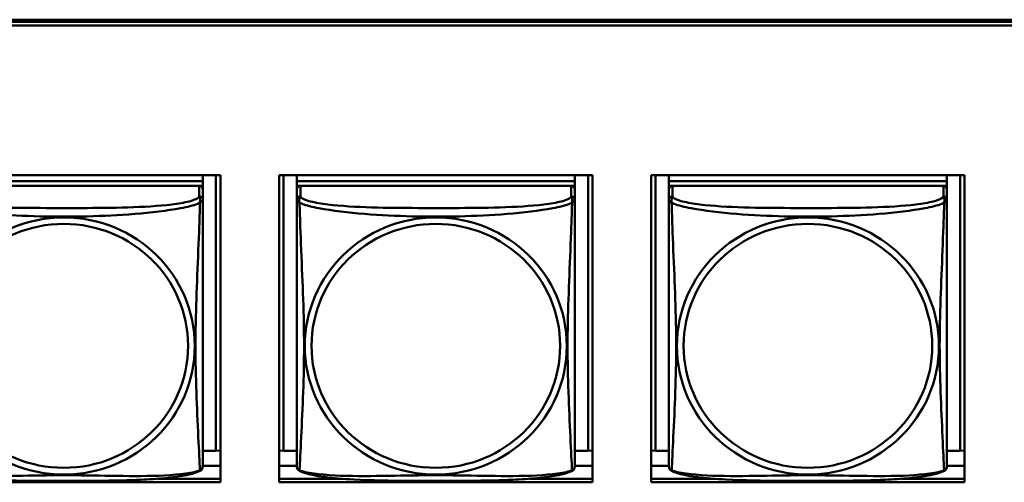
# Model space of a CAD drawing. Header units: inches. Extents: x 0.8 to 75.7, y -7.8 to 49.3.
# Tile 47 of 256: x 35.3 to 37, y 9.7 to 10.5. Entities that reach past the tile are written whole.
import ezdxf

# ---------------------------------------------------------------- set-up
doc = ezdxf.new("R2010")
doc.units = ezdxf.units.IN
doc.header["$MEASUREMENT"] = 0
doc.layers.add('Visible Edges(ROSSANSI)', color=7, linetype='Continuous', lineweight=50)
doc.layers.add('Visible Tangent Edges(ROSSANSI)', color=7, linetype='Continuous', lineweight=50)

msp = doc.modelspace()

# ---------------------------------------------------------------- linework, layer by layer
at = {"layer": 'Visible Edges(ROSSANSI)'}
for p, q in [((33.0242, 10.477), (56.0803, 10.477)), ((33.0242, 10.4732), (56.0803, 10.4732)), ((56.0803, 10.4732), (33.0242, 10.4732)), ((56.0803, 10.4672), (33.0242, 10.4672)), ((35.1304, 10.2128), (35.6628, 10.2128)), ((35.6328, 10.2128), (35.6328, 10.2024)), ((35.6554, 10.2128), (35.6554, 9.7437)), ((35.6628, 10.2128), (35.6628, 9.6901)), ((35.7628, 9.6901), (35.7628, 10.2128)), ((35.7628, 10.2128), (36.2952, 10.2128)), ((35.7702, 9.7437), (35.7702, 10.2128)), ((35.7929, 10.2128), (35.7929, 10.2024)), ((36.2653, 10.2128), (36.2653, 10.2024)), ((36.288, 10.2128), (36.288, 9.7437)), ((36.2952, 10.2128), (36.2952, 9.6901)), ((36.3951, 9.6901), (36.3951, 10.2128)), ((36.3951, 10.2128), (36.9276, 10.2128)), ((36.4028, 9.7437), (36.4028, 10.2128)), ((36.4254, 10.2128), (36.4254, 10.2024)), ((36.8979, 10.2128), (36.8979, 10.2024)), ((36.9205, 10.2128), (36.9205, 9.7437)), ((36.9276, 10.2128), (36.9276, 9.6901)), ((35.6328, 10.2024), (35.1603, 10.2024)), ((35.1603, 10.2024), (35.6328, 10.2024)), ((35.6269, 10.1942), (35.1662, 10.1942)), ((35.627, 10.1942), (35.6328, 10.1942)), ((35.6328, 10.2024), (35.6328, 10.1942)), ((35.6328, 10.2024), (35.6328, 10.2024)), ((35.6328, 10.1942), (35.6328, 10.1884)), ((36.2653, 10.2024), (35.7929, 10.2024)), ((35.7929, 10.2024), (35.7929, 10.1942)), ((35.7929, 10.2024), (36.2653, 10.2024)), ((35.7929, 10.2024), (35.7929, 10.2024)), ((35.7929, 10.1885), (35.7929, 10.1942)), ((35.7929, 10.1942), (35.7987, 10.1942)), ((36.2594, 10.1942), (35.7988, 10.1942)), ((36.2595, 10.1942), (36.2653, 10.1942)), ((36.2653, 10.2024), (36.2653, 10.1942)), ((36.2653, 10.2024), (36.2653, 10.2024)), ((36.2653, 10.1942), (36.2653, 10.1884)), ((36.8979, 10.2024), (36.4254, 10.2024)), ((36.4254, 10.2024), (36.4254, 10.1942)), ((36.4254, 10.2024), (36.8979, 10.2024)), ((36.4254, 10.2024), (36.4254, 10.2024)), ((36.4254, 10.1885), (36.4254, 10.1942)), ((36.4254, 10.1942), (36.4312, 10.1942)), ((36.892, 10.1942), (36.4313, 10.1942)), ((36.8921, 10.1942), (36.8979, 10.1942)), ((36.8979, 10.2024), (36.8979, 10.1942)), ((36.8979, 10.2024), (36.8979, 10.2024)), ((36.8979, 10.1942), (36.8979, 10.1884)), ((35.6328, 10.1707), (35.6328, 10.1884)), ((35.7929, 10.1884), (35.7929, 10.1707)), ((36.2653, 10.1707), (36.2653, 10.1884)), ((36.4254, 10.1884), (36.4254, 10.1707)), ((36.8979, 10.1707), (36.8979, 10.1884)), ((35.7929, 10.1708), (35.7929, 10.1709)), ((35.7929, 10.1705), (35.7929, 10.1705)), ((36.4254, 10.1708), (36.4254, 10.1709)), ((36.4254, 10.1705), (36.4254, 10.1705)), ((35.6554, 9.7437), (35.6328, 9.7437)), ((35.6554, 9.7437), (35.6628, 9.744)), ((35.7702, 9.7437), (35.7628, 9.744)), ((35.7929, 9.7437), (35.7702, 9.7437)), ((36.288, 9.7437), (36.2653, 9.7437)), ((36.288, 9.7437), (36.2952, 9.744)), ((36.4028, 9.7437), (36.3951, 9.744)), ((36.4254, 9.7437), (36.4028, 9.7437)), ((36.9205, 9.7437), (36.8979, 9.7437)), ((36.9205, 9.7437), (36.9276, 9.744)), ((35.6628, 9.718), (35.6328, 9.718)), ((35.7929, 9.718), (35.7628, 9.718)), ((36.2952, 9.718), (36.2653, 9.718)), ((36.4254, 9.718), (36.3951, 9.718)), ((36.9276, 9.718), (36.8979, 9.718)), ((35.556, 9.6962), (35.6628, 9.6962)), ((35.7628, 9.6962), (35.8698, 9.6962)), ((36.1885, 9.6962), (36.2952, 9.6962)), ((36.3951, 9.6962), (36.5023, 9.6962)), ((36.8211, 9.6962), (36.9276, 9.6962)), ((35.6628, 9.6901), (35.1304, 9.6901)), ((36.2952, 9.6901), (35.7628, 9.6901)), ((36.9276, 9.6901), (36.3951, 9.6901))]:
    msp.add_line(p, q, dxfattribs=at)
for centre, major_axis, start_param, end_param in [((35.6269, 10.1884), (0.00591, 0), 0, 1.570796), ((35.7988, 10.1884), (-0.00591, 0), 4.712389, 6.283185), ((36.2594, 10.1884), (0.00591, 0), 0, 1.570796), ((36.4313, 10.1884), (-0.00591, 0), 4.712389, 6.283185), ((36.892, 10.1884), (0.00591, 0), 0, 1.570796)]:
    msp.add_ellipse(centre, major_axis=major_axis, ratio=0.981793, start_param=start_param, end_param=end_param, dxfattribs=at)
for points, knots in [([(35.6328, 10.0772), (35.6328, 10.0921), (35.6328, 10.1194), (35.6328, 10.1542), (35.6328, 10.1675), (35.6328, 10.1707)], [1.4210797, 1.4210797, 1.4210797, 1.4210797, 1.5356898, 1.6365197, 1.7373496, 1.7373496, 1.7373496, 1.7373496]), ([(35.7929, 10.1707), (35.7929, 10.1675), (35.7929, 10.1543), (35.7929, 10.1275), (35.7929, 10.1101), (35.7929, 10.1049)], [0.3257308, 0.3257308, 0.3257308, 0.3257308, 0.4265607, 0.5273906, 0.5696181, 0.5696181, 0.5696181, 0.5696181]), ([(36.2653, 10.0772), (36.2653, 10.0921), (36.2653, 10.1194), (36.2653, 10.1542), (36.2653, 10.1675), (36.2653, 10.1707)], [1.4210797, 1.4210797, 1.4210797, 1.4210797, 1.5356898, 1.6365197, 1.7373496, 1.7373496, 1.7373496, 1.7373496]), ([(36.4254, 10.1707), (36.4254, 10.1675), (36.4254, 10.1543), (36.4254, 10.1275), (36.4254, 10.1101), (36.4254, 10.1049)], [0.3257308, 0.3257308, 0.3257308, 0.3257308, 0.4265607, 0.5273906, 0.5696181, 0.5696181, 0.5696181, 0.5696181]), ([(36.8979, 10.0772), (36.8979, 10.0921), (36.8979, 10.1194), (36.8979, 10.1542), (36.8979, 10.1675), (36.8979, 10.1707)], [1.4210797, 1.4210797, 1.4210797, 1.4210797, 1.5356898, 1.6365197, 1.7373496, 1.7373496, 1.7373496, 1.7373496]), ([(35.7929, 9.7557), (35.7929, 9.7672), (35.7929, 9.7802), (35.7929, 9.8105), (35.7929, 9.8282), (35.7929, 9.8781), (35.7929, 9.911), (35.7929, 9.9699), (35.7929, 9.9961), (35.7929, 10.0501), (35.7929, 10.0788), (35.7929, 10.1049)], [0, 0, 0, 0, 0.1149805, 0.1149805, 0.2563588, 0.2563588, 0.510689, 0.510689, 0.7126146, 0.7126146, 0.9227352, 0.9227352, 0.9227352, 0.9227352]), ([(36.4254, 9.7557), (36.4254, 9.7672), (36.4254, 9.7802), (36.4254, 9.8105), (36.4254, 9.8282), (36.4254, 9.8781), (36.4254, 9.911), (36.4254, 9.9699), (36.4254, 9.9961), (36.4254, 10.0501), (36.4254, 10.0788), (36.4254, 10.1049)], [0, 0, 0, 0, 0.1149805, 0.1149805, 0.2563588, 0.2563588, 0.510689, 0.510689, 0.7126146, 0.7126146, 0.9227352, 0.9227352, 0.9227352, 0.9227352]), ([(35.6328, 10.0772), (35.6328, 10.0575), (35.6328, 10.0372), (35.6328, 9.9899), (35.6328, 9.9628), (35.6328, 9.9067), (35.6328, 9.8777), (35.6328, 9.8201), (35.6328, 9.7907), (35.6328, 9.7661)], [0, 0, 0, 0, 0.1521476, 0.1521476, 0.3615771, 0.3615771, 0.5863616, 0.5863616, 0.8171616, 0.8171616, 0.8171616, 0.8171616]), ([(36.2653, 10.0772), (36.2653, 10.0575), (36.2653, 10.0372), (36.2653, 9.9899), (36.2653, 9.9628), (36.2653, 9.9067), (36.2653, 9.8777), (36.2653, 9.8201), (36.2653, 9.7907), (36.2653, 9.7661)], [0, 0, 0, 0, 0.1521476, 0.1521476, 0.3615771, 0.3615771, 0.5863616, 0.5863616, 0.8171616, 0.8171616, 0.8171616, 0.8171616]), ([(36.8979, 10.0772), (36.8979, 10.0575), (36.8979, 10.0372), (36.8979, 9.9899), (36.8979, 9.9628), (36.8979, 9.9067), (36.8979, 9.8777), (36.8979, 9.8201), (36.8979, 9.7907), (36.8979, 9.7661)], [0, 0, 0, 0, 0.1521476, 0.1521476, 0.3615771, 0.3615771, 0.5863616, 0.5863616, 0.8171616, 0.8171616, 0.8171616, 0.8171616]), ([(35.6328, 9.7178), (35.6328, 9.7195), (35.6328, 9.722), (35.6328, 9.7403), (35.6328, 9.7579), (35.6328, 9.7661)], [0.3525676, 0.3525676, 0.3525676, 0.3525676, 0.4265607, 0.5273906, 0.6043474, 0.6043474, 0.6043474, 0.6043474]), ([(36.2653, 9.7178), (36.2653, 9.7195), (36.2653, 9.722), (36.2653, 9.7403), (36.2653, 9.7579), (36.2653, 9.7661)], [0.3525676, 0.3525676, 0.3525676, 0.3525676, 0.4265607, 0.5273906, 0.6043474, 0.6043474, 0.6043474, 0.6043474]), ([(36.8979, 9.7178), (36.8979, 9.7195), (36.8979, 9.722), (36.8979, 9.7403), (36.8979, 9.7579), (36.8979, 9.7661)], [0.3525676, 0.3525676, 0.3525676, 0.3525676, 0.4265607, 0.5273906, 0.6043474, 0.6043474, 0.6043474, 0.6043474]), ([(35.7929, 9.7557), (35.7929, 9.7514), (35.7929, 9.7378), (35.7929, 9.7219), (35.7929, 9.7195), (35.7929, 9.7178)], [1.4921516, 1.4921516, 1.4921516, 1.4921516, 1.5356898, 1.6365197, 1.7105064, 1.7105064, 1.7105064, 1.7105064]), ([(36.4254, 9.7557), (36.4254, 9.7514), (36.4254, 9.7378), (36.4254, 9.7219), (36.4254, 9.7195), (36.4254, 9.7178)], [1.4921516, 1.4921516, 1.4921516, 1.4921516, 1.5356898, 1.6365197, 1.7105064, 1.7105064, 1.7105064, 1.7105064]), ([(35.6285, 9.7097), (35.6215, 9.706), (35.6126, 9.7037), (35.5921, 9.6999), (35.5809, 9.6984), (35.5557, 9.696), (35.5415, 9.6951), (35.507, 9.6935), (35.4862, 9.6931), (35.4275, 9.6924), (35.3893, 9.6924), (35.3196, 9.6928), (35.2875, 9.6932), (35.2396, 9.6958), (35.2223, 9.6972), (35.1998, 9.7002), (35.1927, 9.7013), (35.1778, 9.7045), (35.1705, 9.7065), (35.1646, 9.7097)], [0, 0, 0, 0, 0.111794, 0.111794, 0.213129, 0.213129, 0.32561, 0.32561, 0.483625, 0.483625, 0.773884, 0.773884, 1.015019, 1.015019, 1.153524, 1.153524, 1.222431, 1.222431, 1.317384, 1.317384, 1.317384, 1.317384]), ([(35.6324, 9.7147), (35.6323, 9.7142), (35.6321, 9.7136), (35.6315, 9.7125), (35.6311, 9.7118), (35.63, 9.7106), (35.6293, 9.7101), (35.6286, 9.7097)], [0.00960018, 0.00960018, 0.00960018, 0.00960018, 0.02025308, 0.02025308, 0.03091864, 0.03091864, 0.04195142, 0.04195142, 0.04195142, 0.04195142]), ([(35.6328, 9.7185), (35.6328, 9.7183), (35.6328, 9.7181), (35.6328, 9.7179), (35.6328, 9.7179), (35.6328, 9.7178), (35.6328, 9.7178), (35.6328, 9.7178), (35.6328, 9.7178), (35.6328, 9.7178), (35.6328, 9.7178), (35.6328, 9.7178), (35.6328, 9.7178), (35.6328, 9.7178), (35.6327, 9.7164), (35.6326, 9.7157)], [0, 0, 0, 0, 0.01376947, 0.01376947, 0.02049948, 0.02049948, 0.02378019, 0.02378019, 0.0253787, 0.0253787, 0.02597814, 0.02597814, 0.02600242, 0.02600242, 0.03134028, 0.03134028, 0.03134028, 0.03134028]), ([(35.6328, 9.7178), (35.6328, 9.7178), (35.6328, 9.7178), (35.6328, 9.7178), (35.6328, 9.7178), (35.6328, 9.7178), (35.6328, 9.7178), (35.6328, 9.7178), (35.6328, 9.7178), (35.6328, 9.7178), (35.6328, 9.7178), (35.6328, 9.7178), (35.6328, 9.7178), (35.6328, 9.7178), (35.6328, 9.7178), (35.6328, 9.7178), (35.6328, 9.7177), (35.6328, 9.7175), (35.6328, 9.7174), (35.6327, 9.7167), (35.6327, 9.7162), (35.6326, 9.7157)], [0, 0, 0, 0, 0.000069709, 0.000069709, 0.000139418, 0.000139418, 0.000278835, 0.000278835, 0.000348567, 0.000348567, 0.000384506, 0.000384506, 0.000401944, 0.000401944, 0.000436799, 0.000436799, 0.000566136, 0.000566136, 0.001945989, 0.001945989, 0.005629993, 0.005629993, 0.005629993, 0.005629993]), ([(35.793, 9.7157), (35.793, 9.7161), (35.7929, 9.7165), (35.7929, 9.7171), (35.7929, 9.7174), (35.7929, 9.7177), (35.7929, 9.7177), (35.7929, 9.7177), (35.7929, 9.7178), (35.7929, 9.7178), (35.7929, 9.7178), (35.7929, 9.7178), (35.7929, 9.7178), (35.7929, 9.7178), (35.7929, 9.7178), (35.7929, 9.7178)], [0, 0, 0, 0, 0.002814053, 0.002814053, 0.004923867, 0.004923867, 0.005121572, 0.005121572, 0.005195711, 0.005195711, 0.00523086, 0.00523086, 0.005248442, 0.005248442, 0.00525914, 0.00525914, 0.00525914, 0.00525914]), ([(35.7971, 9.7097), (35.7962, 9.7102), (35.7953, 9.711), (35.794, 9.7126), (35.7937, 9.7134), (35.7934, 9.7142), (35.7934, 9.7143), (35.7933, 9.7144)], [0, 0, 0, 0, 0.01399503, 0.01399503, 0.02853092, 0.02853092, 0.03046536, 0.03046536, 0.03046536, 0.03046536]), ([(36.2611, 9.7097), (36.2541, 9.706), (36.2452, 9.7037), (36.2247, 9.6999), (36.2134, 9.6984), (36.1883, 9.696), (36.1741, 9.6951), (36.1396, 9.6935), (36.1188, 9.6931), (36.0601, 9.6924), (36.0219, 9.6924), (35.9522, 9.6928), (35.9201, 9.6932), (35.8721, 9.6958), (35.8549, 9.6972), (35.8323, 9.7002), (35.8253, 9.7013), (35.8103, 9.7045), (35.8031, 9.7065), (35.7971, 9.7097)], [0, 0, 0, 0, 0.111794, 0.111794, 0.213129, 0.213129, 0.32561, 0.32561, 0.483625, 0.483625, 0.773884, 0.773884, 1.015019, 1.015019, 1.153524, 1.153524, 1.222431, 1.222431, 1.317384, 1.317384, 1.317384, 1.317384]), ([(36.2649, 9.7147), (36.2648, 9.7142), (36.2646, 9.7136), (36.2641, 9.7125), (36.2637, 9.7118), (36.2626, 9.7106), (36.2619, 9.7101), (36.2611, 9.7097)], [0.00960018, 0.00960018, 0.00960018, 0.00960018, 0.02025308, 0.02025308, 0.03091864, 0.03091864, 0.04195142, 0.04195142, 0.04195142, 0.04195142]), ([(36.2653, 9.7185), (36.2653, 9.7183), (36.2653, 9.7181), (36.2653, 9.7179), (36.2653, 9.7179), (36.2653, 9.7178), (36.2653, 9.7178), (36.2653, 9.7178), (36.2653, 9.7178), (36.2653, 9.7178), (36.2653, 9.7178), (36.2653, 9.7178), (36.2653, 9.7178), (36.2653, 9.7178), (36.2653, 9.7164), (36.2652, 9.7157)], [0, 0, 0, 0, 0.01376947, 0.01376947, 0.02049948, 0.02049948, 0.02378019, 0.02378019, 0.0253787, 0.0253787, 0.02597814, 0.02597814, 0.02600242, 0.02600242, 0.03134028, 0.03134028, 0.03134028, 0.03134028]), ([(36.2653, 9.7178), (36.2653, 9.7178), (36.2653, 9.7178), (36.2653, 9.7178), (36.2653, 9.7178), (36.2653, 9.7178), (36.2653, 9.7178), (36.2653, 9.7178), (36.2653, 9.7178), (36.2653, 9.7178), (36.2653, 9.7178), (36.2653, 9.7178), (36.2653, 9.7178), (36.2653, 9.7178), (36.2653, 9.7178), (36.2653, 9.7178), (36.2653, 9.7177), (36.2653, 9.7175), (36.2653, 9.7174), (36.2653, 9.7167), (36.2652, 9.7162), (36.2652, 9.7157)], [0, 0, 0, 0, 0.000069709, 0.000069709, 0.000139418, 0.000139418, 0.000278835, 0.000278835, 0.000348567, 0.000348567, 0.000384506, 0.000384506, 0.000401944, 0.000401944, 0.000436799, 0.000436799, 0.000566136, 0.000566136, 0.001945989, 0.001945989, 0.005629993, 0.005629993, 0.005629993, 0.005629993]), ([(36.4256, 9.7157), (36.4255, 9.7161), (36.4255, 9.7165), (36.4255, 9.7171), (36.4254, 9.7174), (36.4254, 9.7177), (36.4254, 9.7177), (36.4254, 9.7177), (36.4254, 9.7178), (36.4254, 9.7178), (36.4254, 9.7178), (36.4254, 9.7178), (36.4254, 9.7178), (36.4254, 9.7178), (36.4254, 9.7178), (36.4254, 9.7178)], [0, 0, 0, 0, 0.002814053, 0.002814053, 0.004923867, 0.004923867, 0.005121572, 0.005121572, 0.005195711, 0.005195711, 0.00523086, 0.00523086, 0.005248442, 0.005248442, 0.00525914, 0.00525914, 0.00525914, 0.00525914]), ([(36.4296, 9.7097), (36.4287, 9.7102), (36.4278, 9.711), (36.4266, 9.7126), (36.4262, 9.7134), (36.426, 9.7142), (36.4259, 9.7143), (36.4259, 9.7144)], [0, 0, 0, 0, 0.01399503, 0.01399503, 0.02853092, 0.02853092, 0.03046536, 0.03046536, 0.03046536, 0.03046536]), ([(36.8936, 9.7097), (36.8866, 9.706), (36.8777, 9.7037), (36.8572, 9.6999), (36.846, 9.6984), (36.8208, 9.696), (36.8066, 9.6951), (36.7721, 9.6935), (36.7513, 9.6931), (36.6926, 9.6924), (36.6544, 9.6924), (36.5847, 9.6928), (36.5526, 9.6932), (36.5047, 9.6958), (36.4874, 9.6972), (36.4649, 9.7002), (36.4578, 9.7013), (36.4429, 9.7045), (36.4356, 9.7065), (36.4297, 9.7097)], [0, 0, 0, 0, 0.111794, 0.111794, 0.213129, 0.213129, 0.32561, 0.32561, 0.483625, 0.483625, 0.773884, 0.773884, 1.015019, 1.015019, 1.153524, 1.153524, 1.222431, 1.222431, 1.317384, 1.317384, 1.317384, 1.317384]), ([(36.8975, 9.7147), (36.8974, 9.7142), (36.8972, 9.7136), (36.8966, 9.7125), (36.8962, 9.7118), (36.8951, 9.7106), (36.8944, 9.7101), (36.8937, 9.7097)], [0.00960018, 0.00960018, 0.00960018, 0.00960018, 0.02025308, 0.02025308, 0.03091864, 0.03091864, 0.04195142, 0.04195142, 0.04195142, 0.04195142]), ([(36.8979, 9.7185), (36.8979, 9.7183), (36.8979, 9.7181), (36.8979, 9.7179), (36.8979, 9.7179), (36.8979, 9.7178), (36.8979, 9.7178), (36.8979, 9.7178), (36.8979, 9.7178), (36.8979, 9.7178), (36.8979, 9.7178), (36.8979, 9.7178), (36.8979, 9.7178), (36.8979, 9.7178), (36.8978, 9.7164), (36.8977, 9.7157)], [0, 0, 0, 0, 0.01376947, 0.01376947, 0.02049948, 0.02049948, 0.02378019, 0.02378019, 0.0253787, 0.0253787, 0.02597814, 0.02597814, 0.02600242, 0.02600242, 0.03134028, 0.03134028, 0.03134028, 0.03134028]), ([(36.8979, 9.7178), (36.8979, 9.7178), (36.8979, 9.7178), (36.8979, 9.7178), (36.8979, 9.7178), (36.8979, 9.7178), (36.8979, 9.7178), (36.8979, 9.7178), (36.8979, 9.7178), (36.8979, 9.7178), (36.8979, 9.7178), (36.8979, 9.7178), (36.8979, 9.7178), (36.8979, 9.7178), (36.8979, 9.7178), (36.8979, 9.7178), (36.8979, 9.7177), (36.8979, 9.7175), (36.8979, 9.7174), (36.8978, 9.7167), (36.8978, 9.7162), (36.8977, 9.7157)], [0, 0, 0, 0, 0.000069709, 0.000069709, 0.000139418, 0.000139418, 0.000278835, 0.000278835, 0.000348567, 0.000348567, 0.000384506, 0.000384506, 0.000401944, 0.000401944, 0.000436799, 0.000436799, 0.000566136, 0.000566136, 0.001945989, 0.001945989, 0.005629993, 0.005629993, 0.005629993, 0.005629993])]:
    msp.add_open_spline(points, degree=3, knots=knots, dxfattribs=at)
for points in [[(35.6286, 9.7097), (35.6286, 9.7097), (35.6286, 9.7097), (35.6286, 9.7097)], [(35.6326, 9.7159), (35.6326, 9.7158), (35.6326, 9.7157), (35.6326, 9.7157)], [(35.7929, 9.7178), (35.7929, 9.718), (35.7929, 9.718), (35.7929, 9.7185)], [(35.7971, 9.7097), (35.7971, 9.7097), (35.7971, 9.7097), (35.7971, 9.7097)], [(36.2611, 9.7097), (36.2611, 9.7097), (36.2611, 9.7097), (36.2611, 9.7097)], [(36.2652, 9.7159), (36.2652, 9.7158), (36.2652, 9.7157), (36.2651, 9.7157)], [(36.4254, 9.7178), (36.4254, 9.718), (36.4254, 9.718), (36.4254, 9.7185)], [(36.4296, 9.7097), (36.4296, 9.7097), (36.4296, 9.7097), (36.4296, 9.7097)], [(36.8937, 9.7097), (36.8937, 9.7097), (36.8937, 9.7097), (36.8937, 9.7097)], [(36.8977, 9.7159), (36.8977, 9.7158), (36.8977, 9.7157), (36.8977, 9.7157)]]:
    msp.add_open_spline(points, degree=3, dxfattribs=at)
at = {"layer": 'Visible Tangent Edges(ROSSANSI)'}
for p, q in [((35.6269, 10.1942), (35.6269, 10.1765)), ((35.7988, 10.1765), (35.7988, 10.1942)), ((36.2594, 10.1942), (36.2594, 10.1765)), ((36.4313, 10.1765), (36.4313, 10.1942)), ((36.892, 10.1942), (36.892, 10.1765))]:
    msp.add_line(p, q, dxfattribs=at)
for centre, major_axis, start_param, end_param in [((35.6269, 10.1707), (0.00591, 0), 0, 1.570796), ((35.7988, 10.1707), (-0.00591, 0), 4.712389, 6.283185), ((36.2594, 10.1707), (0.00591, 0), 0, 1.570796), ((36.4313, 10.1707), (-0.00591, 0), 4.712389, 6.283185), ((36.892, 10.1707), (0.00591, 0), 0, 1.570796)]:
    msp.add_ellipse(centre, major_axis=major_axis, ratio=0.981793, start_param=start_param, end_param=end_param, dxfattribs=at)
for centre, major_axis in [((35.3966, 9.922), (-0.2227, 0)), ((35.3966, 9.9222), (-0.2113, 0)), ((36.0291, 9.922), (-0.2227, 0)), ((36.0291, 9.9222), (-0.2113, 0)), ((36.6617, 9.922), (-0.2227, 0)), ((36.6617, 9.9222), (-0.2113, 0))]:
    msp.add_ellipse(centre, major_axis=major_axis, ratio=0.981793, dxfattribs=at)
for points, knots in [([(35.1649, 10.1655), (35.1662, 10.1649), (35.1744, 10.1615), (35.2069, 10.1535), (35.2753, 10.1458), (35.3568, 10.1418), (35.4363, 10.1418), (35.5174, 10.1458), (35.5863, 10.1535), (35.6188, 10.1615), (35.627, 10.1649), (35.6282, 10.1655)], [-1.657326, -1.657326, -1.657326, -1.657326, -1.63652, -1.53569, -1.33403, -1.13237, -0.93071, -0.72905, -0.527391, -0.426561, -0.405812, -0.405812, -0.405812, -0.405812]), ([(35.6269, 10.1765), (35.6261, 10.174), (35.6177, 10.1691), (35.5802, 10.1615), (35.5155, 10.1573), (35.4363, 10.1565), (35.3568, 10.1566), (35.2773, 10.1573), (35.213, 10.1615), (35.1754, 10.1691), (35.167, 10.174), (35.1662, 10.1765)], [0.325731, 0.325731, 0.325731, 0.325731, 0.426561, 0.527391, 0.72905, 0.93071, 1.13237, 1.33403, 1.53569, 1.63652, 1.73735, 1.73735, 1.73735, 1.73735]), ([(35.6282, 10.1654), (35.6282, 10.1637), (35.6279, 10.1526), (35.6266, 10.1138), (35.6236, 10.042), (35.6204, 9.9611), (35.6204, 9.883), (35.6236, 9.8042), (35.6266, 9.7414), (35.6279, 9.7162), (35.6282, 9.7113), (35.6282, 9.7105)], [-1.657326, -1.657326, -1.657326, -1.657326, -1.63652, -1.53569, -1.33403, -1.13237, -0.93071, -0.72905, -0.527391, -0.426561, -0.405812, -0.405812, -0.405812, -0.405812]), ([(35.6269, 10.1765), (35.6273, 10.1744), (35.6294, 10.172), (35.6282, 10.1655), (35.6282, 10.1655), (35.6282, 10.1655)], [-0.0844808, -0.0844808, -0.0844808, -0.0844808, 0, 0, 0.00025611, 0.00025611, 0.00025611, 0.00025611]), ([(35.6282, 10.1655), (35.6283, 10.1655), (35.6283, 10.1655), (35.6326, 10.1689), (35.6328, 10.1691), (35.6328, 10.1707)], [-0.00025352, -0.00025352, -0.00025352, -0.00025352, 0, 0, 0.0844808, 0.0844808, 0.0844808, 0.0844808]), ([(35.7929, 10.1707), (35.7929, 10.1691), (35.793, 10.1689), (35.7974, 10.1655), (35.7974, 10.1655), (35.7974, 10.1655)], [-0.0844808, -0.0844808, -0.0844808, -0.0844808, 0, 0, 0.00025915, 0.00025915, 0.00025915, 0.00025915]), ([(35.7974, 10.1655), (35.7974, 10.1655), (35.7974, 10.1655), (35.7962, 10.172), (35.7983, 10.1744), (35.7988, 10.1765)], [-0.00025532, -0.00025532, -0.00025532, -0.00025532, 0, 0, 0.0844808, 0.0844808, 0.0844808, 0.0844808]), ([(35.7974, 9.7105), (35.7975, 9.7113), (35.7975, 9.7121), (35.7976, 9.7131), (35.7979, 9.7179), (35.7983, 9.7257), (35.7987, 9.7351), (35.7997, 9.7539), (35.8009, 9.779), (35.802, 9.8048), (35.8032, 9.8305), (35.8042, 9.8567), (35.8047, 9.8828), (35.8052, 9.909), (35.8052, 9.935), (35.8047, 9.9614), (35.8042, 9.9879), (35.8032, 10.0147), (35.802, 10.0427), (35.8009, 10.0706), (35.7997, 10.0995), (35.7987, 10.1252), (35.7983, 10.1381), (35.7979, 10.1501), (35.7976, 10.1598), (35.7975, 10.1618), (35.7975, 10.1637), (35.7974, 10.1655)], [-1.657268, -1.657268, -1.657268, -1.657268, -1.63652, -1.63652, -1.63652, -1.53569, -1.53569, -1.53569, -1.33403, -1.33403, -1.33403, -1.13237, -1.13237, -1.13237, -0.93071, -0.93071, -0.93071, -0.72905, -0.72905, -0.72905, -0.527391, -0.527391, -0.527391, -0.426561, -0.426561, -0.426561, -0.405807, -0.405807, -0.405807, -0.405807]), ([(35.7975, 10.1655), (35.7987, 10.1649), (35.8069, 10.1615), (35.8395, 10.1535), (35.9078, 10.1458), (35.9894, 10.1418), (36.0688, 10.1418), (36.15, 10.1458), (36.2189, 10.1535), (36.2513, 10.1615), (36.2595, 10.1649), (36.2608, 10.1655)], [-1.657326, -1.657326, -1.657326, -1.657326, -1.63652, -1.53569, -1.33403, -1.13237, -0.93071, -0.72905, -0.527391, -0.426561, -0.405812, -0.405812, -0.405812, -0.405812]), ([(36.2594, 10.1765), (36.2587, 10.174), (36.2503, 10.1691), (36.2128, 10.1615), (36.148, 10.1573), (36.0688, 10.1565), (35.9894, 10.1566), (35.9098, 10.1573), (35.8456, 10.1615), (35.808, 10.1691), (35.7995, 10.174), (35.7988, 10.1765)], [0.325731, 0.325731, 0.325731, 0.325731, 0.426561, 0.527391, 0.72905, 0.93071, 1.13237, 1.33403, 1.53569, 1.63652, 1.73735, 1.73735, 1.73735, 1.73735]), ([(36.2608, 10.1654), (36.2607, 10.1637), (36.2604, 10.1526), (36.2591, 10.1138), (36.2561, 10.042), (36.253, 9.9611), (36.253, 9.883), (36.2561, 9.8042), (36.2591, 9.7414), (36.2604, 9.7162), (36.2607, 9.7113), (36.2608, 9.7105)], [-1.657326, -1.657326, -1.657326, -1.657326, -1.63652, -1.53569, -1.33403, -1.13237, -0.93071, -0.72905, -0.527391, -0.426561, -0.405812, -0.405812, -0.405812, -0.405812]), ([(36.2594, 10.1765), (36.2599, 10.1744), (36.262, 10.172), (36.2608, 10.1655), (36.2608, 10.1655), (36.2608, 10.1655)], [-0.0844808, -0.0844808, -0.0844808, -0.0844808, 0, 0, 0.00025611, 0.00025611, 0.00025611, 0.00025611]), ([(36.2608, 10.1655), (36.2608, 10.1655), (36.2608, 10.1655), (36.2652, 10.1689), (36.2653, 10.1691), (36.2653, 10.1707)], [-0.00025352, -0.00025352, -0.00025352, -0.00025352, 0, 0, 0.0844808, 0.0844808, 0.0844808, 0.0844808]), ([(36.4254, 10.1707), (36.4254, 10.1691), (36.4256, 10.1689), (36.4299, 10.1655), (36.43, 10.1655), (36.43, 10.1655)], [-0.0844808, -0.0844808, -0.0844808, -0.0844808, 0, 0, 0.00025915, 0.00025915, 0.00025915, 0.00025915]), ([(36.43, 10.1655), (36.43, 10.1655), (36.43, 10.1655), (36.4288, 10.172), (36.4309, 10.1744), (36.4313, 10.1765)], [-0.00025532, -0.00025532, -0.00025532, -0.00025532, 0, 0, 0.0844808, 0.0844808, 0.0844808, 0.0844808]), ([(36.43, 9.7105), (36.43, 9.7113), (36.4301, 9.7121), (36.4301, 9.7131), (36.4304, 9.7179), (36.4308, 9.7257), (36.4313, 9.7351), (36.4322, 9.7539), (36.4334, 9.779), (36.4346, 9.8048), (36.4357, 9.8305), (36.4367, 9.8567), (36.4373, 9.8828), (36.4378, 9.909), (36.4378, 9.935), (36.4373, 9.9614), (36.4367, 9.9879), (36.4357, 10.0147), (36.4346, 10.0427), (36.4334, 10.0706), (36.4322, 10.0995), (36.4313, 10.1252), (36.4308, 10.1381), (36.4304, 10.1501), (36.4301, 10.1598), (36.4301, 10.1618), (36.43, 10.1637), (36.43, 10.1655)], [-1.657268, -1.657268, -1.657268, -1.657268, -1.63652, -1.63652, -1.63652, -1.53569, -1.53569, -1.53569, -1.33403, -1.33403, -1.33403, -1.13237, -1.13237, -1.13237, -0.93071, -0.93071, -0.93071, -0.72905, -0.72905, -0.72905, -0.527391, -0.527391, -0.527391, -0.426561, -0.426561, -0.426561, -0.405807, -0.405807, -0.405807, -0.405807]), ([(36.43, 10.1655), (36.4313, 10.1649), (36.4395, 10.1615), (36.472, 10.1535), (36.5404, 10.1458), (36.6219, 10.1418), (36.7014, 10.1418), (36.7825, 10.1458), (36.8514, 10.1535), (36.8839, 10.1615), (36.8921, 10.1649), (36.8933, 10.1655)], [-1.657326, -1.657326, -1.657326, -1.657326, -1.63652, -1.53569, -1.33403, -1.13237, -0.93071, -0.72905, -0.527391, -0.426561, -0.405812, -0.405812, -0.405812, -0.405812]), ([(36.892, 10.1765), (36.8912, 10.174), (36.8828, 10.1691), (36.8453, 10.1615), (36.7806, 10.1573), (36.7014, 10.1565), (36.6219, 10.1566), (36.5424, 10.1573), (36.4781, 10.1615), (36.4405, 10.1691), (36.4321, 10.174), (36.4313, 10.1765)], [0.325731, 0.325731, 0.325731, 0.325731, 0.426561, 0.527391, 0.72905, 0.93071, 1.13237, 1.33403, 1.53569, 1.63652, 1.73735, 1.73735, 1.73735, 1.73735]), ([(36.8933, 10.1654), (36.8933, 10.1637), (36.893, 10.1526), (36.8917, 10.1138), (36.8887, 10.042), (36.8855, 9.9611), (36.8855, 9.883), (36.8887, 9.8042), (36.8917, 9.7414), (36.893, 9.7162), (36.8933, 9.7113), (36.8933, 9.7105)], [-1.657326, -1.657326, -1.657326, -1.657326, -1.63652, -1.53569, -1.33403, -1.13237, -0.93071, -0.72905, -0.527391, -0.426561, -0.405812, -0.405812, -0.405812, -0.405812]), ([(36.892, 10.1765), (36.8924, 10.1744), (36.8945, 10.172), (36.8933, 10.1655), (36.8933, 10.1655), (36.8933, 10.1655)], [-0.0844808, -0.0844808, -0.0844808, -0.0844808, 0, 0, 0.00025611, 0.00025611, 0.00025611, 0.00025611]), ([(36.8933, 10.1655), (36.8934, 10.1655), (36.8934, 10.1655), (36.8977, 10.1689), (36.8979, 10.1691), (36.8979, 10.1707)], [-0.00025352, -0.00025352, -0.00025352, -0.00025352, 0, 0, 0.0844808, 0.0844808, 0.0844808, 0.0844808]), ([(35.6282, 9.7105), (35.6269, 9.71), (35.6188, 9.7073), (35.5862, 9.7018), (35.5179, 9.7), (35.4363, 9.7022), (35.3568, 9.7022), (35.2757, 9.7), (35.2068, 9.7018), (35.1743, 9.7073), (35.1662, 9.71), (35.1649, 9.7105)], [-1.657325, -1.657325, -1.657325, -1.657325, -1.63652, -1.53569, -1.33403, -1.13237, -0.93071, -0.72905, -0.527391, -0.426561, -0.405811, -0.405811, -0.405811, -0.405811]), ([(35.6326, 9.7157), (35.6323, 9.7135), (35.6312, 9.7113), (35.6283, 9.7105), (35.6283, 9.7105), (35.6282, 9.7105)], [-0.05744631, -0.05744631, -0.05744631, -0.05744631, 0, 0, 0.00025622, 0.00025622, 0.00025622, 0.00025622]), ([(35.6282, 9.7105), (35.6282, 9.7105), (35.6282, 9.7105), (35.6286, 9.71), (35.6286, 9.7097), (35.6286, 9.7097)], [-0.00025371, -0.00025371, -0.00025371, -0.00025371, 0, 0, 0.02254963, 0.02254963, 0.02254963, 0.02254963]), ([(35.7974, 9.7105), (35.7974, 9.7105), (35.7974, 9.7105), (35.7944, 9.7113), (35.7934, 9.7135), (35.7931, 9.7157)], [-0.00026023, -0.00026023, -0.00026023, -0.00026023, 0, 0, 0.05743864, 0.05743864, 0.05743864, 0.05743864]), ([(35.7971, 9.7097), (35.797, 9.7097), (35.7971, 9.71), (35.7974, 9.7105), (35.7974, 9.7105), (35.7974, 9.7105)], [-0.02254962, -0.02254962, -0.02254962, -0.02254962, 0, 0, 0.00025967, 0.00025967, 0.00025967, 0.00025967]), ([(36.2608, 9.7105), (36.2595, 9.71), (36.2513, 9.7073), (36.2188, 9.7018), (36.1504, 9.7), (36.0689, 9.7022), (35.9894, 9.7022), (35.9082, 9.7), (35.8394, 9.7018), (35.8069, 9.7073), (35.7987, 9.71), (35.7974, 9.7105)], [-1.657325, -1.657325, -1.657325, -1.657325, -1.63652, -1.53569, -1.33403, -1.13237, -0.93071, -0.72905, -0.527391, -0.426561, -0.405811, -0.405811, -0.405811, -0.405811]), ([(36.2651, 9.7157), (36.2648, 9.7135), (36.2638, 9.7113), (36.2608, 9.7105), (36.2608, 9.7105), (36.2608, 9.7105)], [-0.05744631, -0.05744631, -0.05744631, -0.05744631, 0, 0, 0.00025622, 0.00025622, 0.00025622, 0.00025622]), ([(36.2608, 9.7105), (36.2608, 9.7105), (36.2608, 9.7105), (36.2611, 9.71), (36.2612, 9.7097), (36.2611, 9.7097)], [-0.00025371, -0.00025371, -0.00025371, -0.00025371, 0, 0, 0.02254963, 0.02254963, 0.02254963, 0.02254963]), ([(36.43, 9.7105), (36.43, 9.7105), (36.4299, 9.7105), (36.427, 9.7113), (36.426, 9.7135), (36.4256, 9.7157)], [-0.00026023, -0.00026023, -0.00026023, -0.00026023, 0, 0, 0.05743864, 0.05743864, 0.05743864, 0.05743864]), ([(36.4296, 9.7097), (36.4296, 9.7097), (36.4297, 9.71), (36.43, 9.7105), (36.43, 9.7105), (36.43, 9.7105)], [-0.02254962, -0.02254962, -0.02254962, -0.02254962, 0, 0, 0.00025967, 0.00025967, 0.00025967, 0.00025967]), ([(36.8933, 9.7105), (36.892, 9.71), (36.8839, 9.7073), (36.8513, 9.7018), (36.783, 9.7), (36.7014, 9.7022), (36.6219, 9.7022), (36.5408, 9.7), (36.4719, 9.7018), (36.4394, 9.7073), (36.4313, 9.71), (36.43, 9.7105)], [-1.657325, -1.657325, -1.657325, -1.657325, -1.63652, -1.53569, -1.33403, -1.13237, -0.93071, -0.72905, -0.527391, -0.426561, -0.405811, -0.405811, -0.405811, -0.405811]), ([(36.8977, 9.7157), (36.8974, 9.7135), (36.8963, 9.7113), (36.8934, 9.7105), (36.8934, 9.7105), (36.8933, 9.7105)], [-0.05744631, -0.05744631, -0.05744631, -0.05744631, 0, 0, 0.00025622, 0.00025622, 0.00025622, 0.00025622]), ([(36.8933, 9.7105), (36.8933, 9.7105), (36.8933, 9.7105), (36.8937, 9.71), (36.8937, 9.7097), (36.8937, 9.7097)], [-0.00025371, -0.00025371, -0.00025371, -0.00025371, 0, 0, 0.02254963, 0.02254963, 0.02254963, 0.02254963])]:
    msp.add_open_spline(points, degree=3, knots=knots, dxfattribs=at)

doc.saveas('drawing.dxf')
